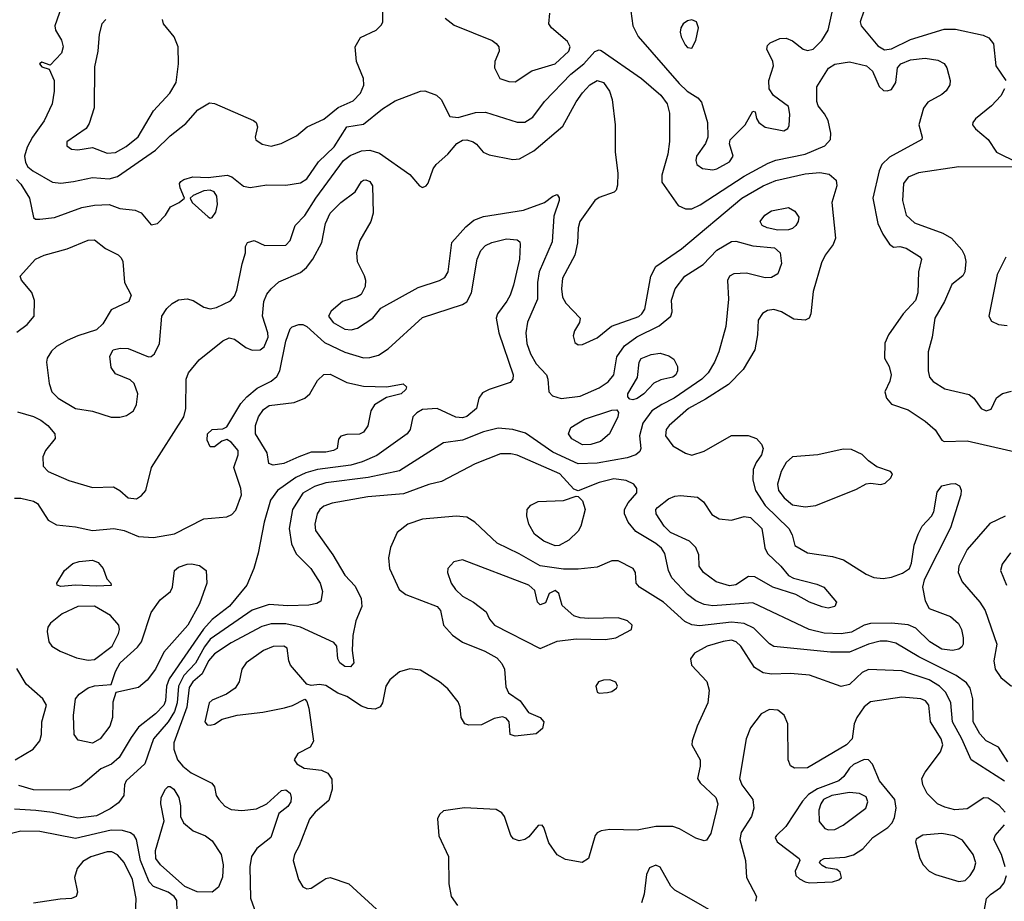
# Model space of a CAD drawing. Extents: x 1173079 to 1307053, y 522583 to 678478.
# Tile 242 of 256: x 1241769 to 1246452, y 583482 to 587674. Entities that reach past the tile are written whole.
import ezdxf

# ---------------------------------------------------------------- set-up
doc = ezdxf.new("R2010")
doc.units = 0

msp = doc.modelspace()

# ---------------------------------------------------------------- linework, layer by layer
at = {"layer": '0CON20XD'}
for points in [[(1241965, 586896.4), (1242025, 586904.7), (1242115, 586924.1), (1242195, 586917.4), (1242235, 586929.5), (1242415.9, 587054.1), (1242485, 587122.5), (1242559.8, 587180.2), (1242617.1, 587245), (1242671.7, 587278.3), (1242695, 587275.7), (1242881.1, 587195), (1242893.3, 587185), (1242900.5, 587165), (1242889.2, 587115), (1242892.4, 587102.4), (1242921.7, 587081.7), (1242965, 587072.5), (1243013.3, 587085), (1243085, 587122), (1243136.7, 587165), (1243215, 587201.5), (1243283.4, 587256.6), (1243355, 587289.2), (1243390, 587325), (1243406.2, 587363.8), (1243404.5, 587395), (1243370.5, 587475), (1243364.1, 587545), (1243390.5, 587589.5), (1243464, 587625), (1243490, 587650), (1243495.8, 587665), (1243494.4, 587805)], [(1241967.5, 587735), (1241935.8, 587645), (1241940, 587625), (1241967.8, 587577.8), (1241976.7, 587545), (1241968.6, 587515), (1241915, 587457.5), (1241875, 587472.5), (1241863.3, 587465), (1241875, 587450), (1241909.3, 587439.3), (1241932.5, 587385), (1241933.1, 587335), (1241923.5, 587275), (1241885.9, 587194.1), (1241829.6, 587115), (1241805, 587068.6), (1241791.9, 587025), (1241796.5, 586995), (1241808.8, 586975), (1241832, 586955), (1241925, 586901.2), (1241965, 586896.4)], [(1244675.6, 587715), (1244685.7, 587645), (1244710, 587595), (1244905, 587371.2), (1244944.1, 587334.1), (1244993.4, 587303.4), (1245011.7, 587281.7), (1245040, 587185), (1245042.5, 587115), (1245030.8, 587085), (1244987.8, 587025), (1244984.4, 587005), (1244990, 586985), (1245016.2, 586966.2), (1245065, 586961.1), (1245085, 586965.4), (1245145, 586998.6), (1245162.9, 587025), (1245144.1, 587084.1), (1245147.3, 587102.7), (1245218.6, 587175), (1245255, 587240), (1245267, 587237), (1245272.5, 587205), (1245283.8, 587185), (1245313.8, 587163.8), (1245403.9, 587146.1), (1245422.5, 587157.5), (1245428.3, 587171.7), (1245432.2, 587225), (1245425, 587261.2), (1245354.5, 587314.5), (1245332.9, 587345), (1245332.5, 587385), (1245353.6, 587455), (1245351.5, 587475), (1245321.9, 587535), (1245325, 587551.2), (1245338, 587565), (1245384.6, 587585.4), (1245415, 587586.7), (1245445, 587574.3), (1245495, 587533.8), (1245515, 587528.2), (1245542.9, 587535), (1245584.5, 587575), (1245614.4, 587625), (1245636.2, 587725)], [(1242179.2, 587675), (1242160.6, 587655), (1242147.5, 587605), (1242141.2, 587525), (1242125, 587450), (1242123.8, 587255), (1242099.1, 587180.9), (1242085, 587157.5), (1241993, 587093), (1241993.3, 587075), (1242015, 587058), (1242045, 587055.7), (1242115, 587066.2), (1242185, 587039.3)], [(1242185, 587039.3), (1242225, 587042.7), (1242275, 587070.9), (1242333.4, 587116.6), (1242405, 587241.5), (1242483.8, 587325), (1242513.9, 587375), (1242524.2, 587465), (1242522.4, 587545), (1242503.6, 587593.7), (1242452.5, 587655), (1242448, 587675)], [(1243791.9, 587681.9), (1243835, 587648.9), (1244015.5, 587575.5), (1244035, 587562), (1244047.1, 587545), (1244049.2, 587525), (1244028.8, 587475), (1244026.7, 587445), (1244052.5, 587395), (1244095, 587380.8), (1244125, 587378.6), (1244205, 587431.5), (1244315, 587464.7), (1244380, 587525), (1244386.9, 587545), (1244375, 587571.2), (1244298.1, 587635), (1244285.6, 587655), (1244290, 587705)], [(1244965, 587538.8), (1244984.3, 587575), (1244997.1, 587635), (1244988, 587665), (1244965, 587674.3), (1244945, 587669.4), (1244924.3, 587655), (1244912.9, 587635), (1244910.8, 587615), (1244915, 587592.5), (1244934, 587555), (1244945, 587542), (1244965, 587538.8)], [(1245784, 587715), (1245766, 587665), (1245771.2, 587645), (1245850.1, 587550.1), (1245881.7, 587531.7), (1245915, 587536.2), (1246005, 587579.7), (1246165, 587629.6), (1246219.1, 587629.1), (1246351.1, 587601.1), (1246378.2, 587588.2), (1246399.5, 587559.5), (1246411.8, 587455), (1246459.1, 587385)], [(1241753.7, 586913.7), (1241775, 586892.5), (1241816.1, 586825), (1241835, 586733.8), (1241845, 586726.2), (1241865, 586725.8), (1241935, 586734.5), (1242065, 586781.5), (1242125, 586793.1), (1242195, 586795.8), (1242245.8, 586775.8), (1242318.6, 586768.6), (1242346.2, 586756.2), (1242395, 586699.2), (1242424.4, 586705.6), (1242462, 586745), (1242486.7, 586785), (1242527.5, 586805), (1242552.5, 586825), (1242532, 586875), (1242530, 586895), (1242536, 586905), (1242550, 586915), (1242593, 586927), (1242665, 586923.6), (1242755.5, 586935.5), (1242777.9, 586927.9), (1242832.9, 586882.9), (1242865, 586876.2), (1242945, 586889.6), (1243035, 586887.5), (1243105, 586897.9), (1243135, 586917.9), (1243191, 586999), (1243265, 587069.7), (1243325, 587164.5), (1243405, 587178), (1243495, 587250.4), (1243555, 587288.8), (1243675, 587334.4), (1243695.6, 587335.6), (1243751.2, 587315), (1243774.2, 587295), (1243815, 587213.8), (1243855, 587208.6), (1243936.9, 587233.1), (1243985, 587235.3), (1244135, 587187.3), (1244172.2, 587187.8), (1244209.8, 587210.2), (1244264.4, 587285), (1244390, 587415), (1244451.8, 587465), (1244505, 587522.5), (1244525, 587531.9), (1244535, 587528.1), (1244726.4, 587395), (1244818.2, 587315), (1244848.4, 587275), (1244859.4, 587229.4), (1244859.6, 587095), (1244851.2, 587035), (1244823.1, 586935), (1244822.4, 586902.4), (1244900.9, 586790.9), (1244935, 586775.6), (1244965, 586775.4), (1245005, 586794.6), (1245215, 586929.8), (1245327.9, 586992.1), (1245364.4, 587005.6), (1245505, 587035.2), (1245597.8, 587075), (1245625.6, 587105), (1245627.1, 587135), (1245614, 587195), (1245597.3, 587227.3), (1245566.7, 587265), (1245560, 587285), (1245560, 587355), (1245615, 587443.8), (1245645, 587463.3), (1245715, 587474.5), (1245796, 587455), (1245825, 587429.2), (1245856.9, 587356.9), (1245877.6, 587337.6), (1245895, 587335.6), (1245915, 587343.1), (1245936.5, 587376.5), (1245943.8, 587445), (1245960, 587465), (1246005, 587484.2), (1246075, 587491.6), (1246135, 587481.2), (1246165, 587466.7), (1246178.5, 587445), (1246194.2, 587385), (1246192, 587365), (1246175, 587336.2), (1246155, 587318), (1246088.3, 587281.7), (1246066.6, 587253.4), (1246044.4, 587175), (1246061.2, 587115), (1246058.8, 587105), (1245905, 587020.3), (1245869.6, 586985), (1245856.8, 586955), (1245826.9, 586825), (1245850, 586705), (1245873.9, 586653.9), (1245905, 586606.7), (1245925, 586593.3), (1245955, 586596), (1245985, 586587.5), (1246047.6, 586547.6), (1246058, 586535), (1246043.8, 586475), (1246039.7, 586375), (1246028.8, 586338.8), (1245971.1, 586275), (1245901.1, 586175), (1245883.7, 586136.3), (1245882.5, 586065), (1245904.2, 586025), (1245914.2, 585985), (1245907.5, 585955), (1245883.8, 585905), (1245892, 585875), (1245915.8, 585845.8), (1245995, 585819.5), (1246075, 585764.5), (1246123.4, 585723.4), (1246154.5, 585674.5), (1246165, 585668), (1246275, 585671.2), (1246573.1, 585603.1)], [(1242324.4, 585845), (1242330.6, 585895), (1242314, 585945), (1242295, 585962), (1242225, 585990), (1242205, 586020), (1242198.1, 586075), (1242214, 586105), (1242247.3, 586112.7), (1242285, 586110), (1242381.7, 586071.7), (1242395, 586072.5), (1242410, 586085), (1242434.4, 586135), (1242445.7, 586265), (1242468.9, 586301.1), (1242495, 586324.3), (1242525, 586341.9), (1242565, 586347.5), (1242595, 586338.2), (1242645, 586307.5), (1242675, 586299.1), (1242705, 586305.9), (1242772, 586338), (1242790.6, 586359.4), (1242802.2, 586387.8), (1242827.3, 586512.7), (1242843.8, 586565), (1242843.9, 586596.1), (1242853.3, 586615), (1242885, 586624), (1242935, 586600), (1243035, 586601.4), (1243055.5, 586625), (1243079.4, 586695), (1243125, 586742.5), (1243177.1, 586825), (1243309.3, 587005), (1243341.3, 587028.7), (1243395, 587051.2), (1243435, 587053.3), (1243479.9, 587039.9), (1243625, 586937.5), (1243670, 586885), (1243685, 586876.7), (1243702.5, 586885), (1243712.3, 586897.7), (1243735.8, 586965), (1243749.2, 586985), (1243804.7, 587035.3), (1243847.5, 587085), (1243875, 587101.8), (1243895, 587103.2), (1243925, 587093.3), (1243942.2, 587082.2), (1243973.8, 587045), (1244001.7, 587031.7), (1244115, 587009.4), (1244146.6, 587013.4), (1244215, 587051.5), (1244352, 587168), (1244415, 587284.4), (1244445, 587326.9), (1244481.1, 587365), (1244515, 587384.6), (1244545.6, 587375), (1244574.4, 587335), (1244586.9, 587295), (1244601.4, 587175), (1244601.1, 587045), (1244613.1, 586945), (1244612.3, 586887.7), (1244605.9, 586864.1), (1244596.1, 586853.9), (1244525, 586828.6), (1244505, 586814.2), (1244432.5, 586715), (1244424.6, 586685), (1244422.6, 586612.6), (1244410, 586555), (1244351.3, 586445), (1244345.4, 586395), (1244350, 586355), (1244365.8, 586325.8), (1244434.2, 586255), (1244430.8, 586235), (1244408, 586195), (1244401.7, 586171.7), (1244409.3, 586139.3), (1244425, 586128.8), (1244445, 586130), (1244515, 586161.9), (1244583.8, 586216.2), (1244713, 586263), (1244728.5, 586275), (1244741.5, 586298.5), (1244770.2, 586455), (1244795, 586500.4), (1244916.5, 586585), (1245203.2, 586825), (1245305.5, 586885), (1245365, 586910.3), (1245505, 586941.1), (1245575, 586947.5), (1245619.5, 586939.5), (1245651.8, 586911.8), (1245655.5, 586885), (1245631.8, 586805), (1245648.2, 586635), (1245638.2, 586605), (1245599.2, 586555), (1245581.7, 586518.3), (1245542.1, 586382.1), (1245530.8, 586275), (1245523.3, 586255), (1245505, 586246.2), (1245450.7, 586250.7), (1245392, 586285), (1245355, 586296.9), (1245325, 586291.2), (1245302.2, 586277.8), (1245281.5, 586245), (1245278.5, 586175), (1245265.5, 586104.5), (1245209.4, 586010.6), (1245140.2, 585939.8), (1245031, 585869), (1244950.4, 585825), (1244858.5, 585745), (1244843.8, 585725), (1244840.4, 585695), (1244875, 585648.5), (1244935, 585612.5), (1244965, 585603.6), (1245025, 585622.7), (1245155, 585696.9), (1245232.9, 585697.1), (1245273.4, 585683.4), (1245296.2, 585656.2), (1245304.4, 585635), (1245297.3, 585605), (1245271.5, 585568.5), (1245256.9, 585535), (1245255.3, 585485), (1245268.1, 585435), (1245315, 585364.1), (1245426.2, 585255), (1245442.5, 585225), (1245455, 585174.2), (1245515, 585139.1), (1245635, 585120.9), (1245686.2, 585106.2), (1245795, 585036.9), (1245831.9, 585021.9), (1245875, 585016.5), (1245915, 585023.6), (1245967.3, 585042.8), (1246000.8, 585065), (1246010.9, 585089.1), (1246023.1, 585175), (1246042.2, 585227.8), (1246061.2, 585265), (1246106, 585314), (1246116, 585334), (1246131.8, 585428.2), (1246155, 585456.9), (1246195, 585467.5), (1246218.1, 585468.1), (1246238.1, 585458.1), (1246246.7, 585436.7), (1246244.4, 585415), (1246195, 585258), (1246069.8, 585010.2), (1246062.5, 584975), (1246075, 584911.2), (1246094.6, 584874.6), (1246195, 584835.4), (1246233.1, 584803.1), (1246247.9, 584775), (1246256.2, 584735), (1246256.5, 584705), (1246248.9, 584691.1), (1246235, 584680.5), (1246205.9, 584674.1), (1246155, 584680), (1246097.8, 584715), (1246030.9, 584780.9), (1245995, 584796.5), (1245915, 584804.7), (1245815, 584803.1), (1245785, 584794.2), (1245725, 584761.6), (1245675, 584753), (1245595, 584756.5), (1245523.7, 584773.7), (1245255, 584901.2), (1245065, 584887.6), (1245023.9, 584893.9), (1244985, 584910), (1244945, 584941.3), (1244870.8, 585020.8), (1244854.4, 585055), (1244837.9, 585135), (1244821.2, 585161.2), (1244795, 585183.6), (1244699.9, 585239.9), (1244662.9, 585285), (1244646.2, 585325), (1244645.4, 585345), (1244662.8, 585377.2), (1244703.5, 585425), (1244703.3, 585445), (1244690.6, 585465), (1244653.5, 585483.5), (1244595, 585490.8), (1244525, 585473.9), (1244425, 585433.3), (1244405, 585442), (1244338.5, 585515), (1244135, 585602.9), (1244105, 585609.6), (1244055, 585609.6), (1243935, 585562.1), (1243775, 585477.7), (1243715, 585463.9), (1243595, 585419.1), (1243425, 585405.4), (1243255, 585375.4), (1243215, 585360.4), (1243196.4, 585345), (1243184.6, 585325), (1243172.3, 585275), (1243176.2, 585245), (1243258.8, 585128.8), (1243315, 585033.3), (1243365, 584980.8), (1243392.5, 584922.5), (1243396.6, 584883.4), (1243367.7, 584815), (1243353.8, 584745), (1243350.5, 584675), (1243357.5, 584615), (1243342.9, 584597.1), (1243315, 584597.8), (1243291.9, 584615), (1243282.2, 584635), (1243278.1, 584695), (1243262.7, 584712.7), (1243104.8, 584784.8), (1243035, 584801.3), (1242965, 584801.1), (1242920.8, 584789.2), (1242775, 584710.7), (1242695, 584657.8), (1242667.7, 584625), (1242637.3, 584562.7), (1242593, 584525), (1242575, 584498.2), (1242564.6, 584405), (1242502.2, 584235), (1242501.7, 584205), (1242519.1, 584155), (1242544.7, 584125), (1242585, 584093.3), (1242683.2, 584043.2), (1242695.9, 584025.9), (1242704.4, 583985), (1242716.5, 583965), (1242745, 583934.6), (1242775, 583918.2), (1242825, 583913.2), (1242895, 583921.8), (1242943.8, 583945), (1243015, 584009.2), (1243035, 584011.4), (1243055, 583995.8), (1243060.9, 583975), (1243058.2, 583955), (1243045, 583933.1), (1243001.5, 583898.5), (1242963.5, 583785), (1242897.5, 583732.5), (1242870.9, 583695), (1242863.8, 583645), (1242866.7, 583496.7), (1242927.6, 583327.6)], [(1246452.9, 587345), (1246435, 587313.1), (1246390.6, 587265), (1246315, 587203.3), (1246301.5, 587185), (1246301.1, 587175), (1246314.4, 587155), (1246374.4, 587105), (1246415, 587044.2), (1246515, 586996)], [(1246495, 586972.9), (1246235, 586974.1), (1246043.6, 586946.4), (1245995, 586926.2), (1245971.5, 586895), (1245968.2, 586815), (1245984.6, 586745), (1246025, 586709.1), (1246159.2, 586659.2), (1246201.1, 586635), (1246249.3, 586579.3), (1246262.5, 586555), (1246268.9, 586525), (1246264.2, 586475), (1246255, 586456.7), (1246202, 586415), (1246166.4, 586335), (1246120.8, 586255), (1246109.2, 586165), (1246089.2, 586095), (1246089.1, 586005), (1246096.5, 585975), (1246114, 585954), (1246168.1, 585918.1), (1246285, 585891.4), (1246306, 585875), (1246341.2, 585825), (1246365, 585814), (1246388.3, 585821.7), (1246414.2, 585875.8), (1246443.1, 585896.9), (1246485, 585908.1)], [(1241759.2, 585809.2), (1241835, 585787.9), (1241870.1, 585770.1), (1241903.3, 585745), (1241937.1, 585705), (1241937.4, 585682.6), (1241892, 585625), (1241880, 585595), (1241881.2, 585551.2), (1241904, 585525), (1242003.6, 585483.6), (1242115, 585450), (1242215, 585452.3), (1242245, 585435.5), (1242285, 585400), (1242325, 585395.4), (1242349.1, 585410.9), (1242368.9, 585435), (1242395.6, 585545), (1242549.1, 585785), (1242560, 585825), (1242560.5, 585965), (1242571.5, 585995), (1242622.5, 586057.5), (1242735, 586146.8), (1242765, 586161.8), (1242790.8, 586155), (1242845, 586115.5), (1242875, 586103.3), (1242912.5, 586105), (1242931.1, 586118.9), (1242950.8, 586165), (1242949.6, 586185), (1242923.2, 586265), (1242929.6, 586335), (1242945, 586368.6), (1242964.8, 586395.2), (1243001.9, 586428.1), (1243105, 586471.8), (1243133.3, 586496.7), (1243163.7, 586536.3), (1243205.5, 586615), (1243223.3, 586705), (1243245, 586754.3), (1243296.9, 586805), (1243364.4, 586855), (1243395, 586904.3), (1243405, 586911.1), (1243415, 586913.1), (1243434, 586905), (1243447.8, 586885), (1243450.5, 586755), (1243439.1, 586715), (1243386.4, 586623.6), (1243370.9, 586565), (1243373.9, 586525), (1243407.9, 586457.9), (1243413.3, 586435), (1243411.4, 586405), (1243392.7, 586367.3), (1243374.3, 586355.7), (1243305, 586334.5), (1243251.2, 586288.8), (1243237.3, 586265), (1243260.5, 586235), (1243315, 586202.5), (1243345, 586198.8), (1243375, 586206.7), (1243448, 586255), (1243487.3, 586302.7), (1243665, 586400.9), (1243765.9, 586434.1), (1243790.9, 586449.1), (1243807.5, 586475), (1243824.2, 586615), (1243891.3, 586688.7), (1243929.5, 586720.5), (1243975, 586738.2), (1244165, 586768.7), (1244264.6, 586805.4), (1244305, 586835.8), (1244325, 586843.8), (1244335, 586827.5), (1244334.3, 586815), (1244309.8, 586740.2), (1244301.5, 586618.5), (1244240, 586475), (1244231.7, 586425), (1244231.8, 586345), (1244184.2, 586235.8), (1244176.3, 586185), (1244181.7, 586135), (1244197.9, 586085), (1244225, 586037.9), (1244273.8, 585985), (1244280.9, 585965), (1244285.5, 585905), (1244303.1, 585885), (1244345, 585872.4), (1244435, 585884.1), (1244525, 585922.9), (1244567.3, 585952.7), (1244595.3, 585985), (1244609, 586071), (1244646, 586124), (1244703.4, 586166.6), (1244810.8, 586219.2), (1244866, 586264), (1244872, 586285), (1244869.1, 586340.9), (1244886.2, 586393.8), (1244932.3, 586455), (1245019.2, 586510.8), (1245085, 586577.8), (1245155, 586620), (1245175, 586621.4), (1245255, 586598.5), (1245358.9, 586588.9), (1245385.5, 586565), (1245392.1, 586515), (1245375, 586466), (1245345, 586447.8), (1245315, 586446.5), (1245225, 586468.9), (1245165, 586465.6), (1245144, 586455), (1245135.8, 586434.2), (1245140.5, 586345), (1245127.9, 586215), (1245093.8, 586095), (1245072.7, 586045), (1245042.7, 585995), (1245012.7, 585965), (1244881.8, 585875), (1244822.7, 585845), (1244774.7, 585815), (1244732.7, 585755), (1244716, 585696), (1244722.7, 585635), (1244718.8, 585621.2), (1244700, 585605), (1244658.9, 585591.1), (1244515, 585565.2), (1244425, 585562.5), (1244305, 585617.6), (1244175, 585708.1), (1244115, 585725.2), (1244045, 585732.4), (1243975.2, 585714.8), (1243875, 585674.1), (1243785, 585662.3), (1243575, 585528.7), (1243427.1, 585497.1), (1243225, 585471.5), (1243170.5, 585455), (1243115, 585422.7), (1243067.1, 585345), (1243050.8, 585255), (1243061.2, 585181.2), (1243084.8, 585134.8), (1243153.8, 585065), (1243198.8, 584995), (1243209.1, 584955), (1243200.6, 584909.4), (1243182.4, 584897.6), (1243145, 584890.8), (1243045, 584887.4), (1242955, 584892.8), (1242875, 584866.9), (1242675, 584727.6), (1242648, 584692), (1242605, 584614.3), (1242549.6, 584555), (1242524.6, 584505), (1242518.8, 584425), (1242505, 584384.7), (1242475, 584335.8), (1242405.8, 584255), (1242363.8, 584135), (1242275.6, 584055), (1242268.1, 584035), (1242264.4, 583985), (1242239.5, 583950.5), (1242199, 583921), (1242135, 583888.9), (1242045, 583876.3), (1241925, 583904.2), (1241845.8, 583914.2), (1241745, 583919.7)], [(1242675, 586730), (1242685, 586733.8), (1242701.7, 586758.3), (1242710, 586795), (1242706.4, 586835), (1242694.2, 586855), (1242675, 586864.4), (1242645, 586860.6), (1242595, 586838.8), (1242580, 586825), (1242590, 586805), (1242665, 586736.2), (1242675, 586730)], [(1245375, 586672.9), (1245324.4, 586684.4), (1245300, 586695), (1245291.2, 586715), (1245312, 586745), (1245343.8, 586765), (1245425, 586780.8), (1245455, 586764.3), (1245474.3, 586735), (1245471.4, 586715), (1245460, 586695), (1245445, 586681.4), (1245425, 586674.3), (1245375, 586672.9)], [(1241745, 585399.1), (1241775, 585398.2), (1241834.8, 585384.8), (1241853.9, 585373.9), (1241905, 585294.5), (1241945, 585271.8), (1242035, 585263.3), (1242115.3, 585245.3), (1242217.5, 585255), (1242266.2, 585245), (1242335, 585217.3), (1242405, 585211.2), (1242505, 585230), (1242645, 585300.8), (1242755, 585309.7), (1242778.5, 585321.5), (1242797.5, 585342.5), (1242824.2, 585415), (1242821, 585445), (1242787.9, 585545), (1242808.8, 585605), (1242808.5, 585625), (1242775, 585665.6), (1242755, 585677.5), (1242730.7, 585669.3), (1242695, 585643.3), (1242675, 585642.5), (1242661.1, 585675), (1242662.7, 585705), (1242685, 585725.5), (1242735, 585729.2), (1242755, 585738), (1242821.1, 585848.9), (1242848.7, 585881.3), (1242898.7, 585921.3), (1242964.8, 585955.2), (1242992.8, 585977.2), (1243006.1, 586003.9), (1243035, 586146), (1243055, 586203.8), (1243065.5, 586214.5), (1243097.5, 586225), (1243115, 586225.5), (1243135, 586215.4), (1243218.8, 586138.8), (1243315, 586092.6), (1243405, 586066.6), (1243435, 586067.8), (1243475, 586079.3), (1243520.8, 586109.2), (1243685, 586257.9), (1243875, 586320.7), (1243895, 586332.7), (1243918.4, 586375), (1243944.3, 586535), (1243962.6, 586577.4), (1243985, 586600.5), (1244014, 586615), (1244085, 586632.9), (1244135, 586628.1), (1244147.3, 586617.3), (1244150, 586605), (1244146.2, 586535), (1244117.4, 586412.6), (1244102.5, 586365), (1244086.2, 586336.2), (1244041.1, 586275), (1244034.5, 586255), (1244047.7, 586185), (1244115.5, 585985), (1244114.3, 585965), (1244101.5, 585948.5), (1244001.2, 585915), (1243970.9, 585899.1), (1243952.9, 585875), (1243941.4, 585825), (1243895, 585787.5), (1243875, 585780.9), (1243843.6, 585783.7), (1243755, 585826), (1243685, 585820), (1243658.1, 585805), (1243639.4, 585785), (1243625.6, 585725), (1243611.9, 585705), (1243467.7, 585602.3), (1243398.7, 585571.3), (1243344.5, 585555.5), (1243185, 585535.9), (1243130.6, 585519.4), (1243083.2, 585496.8), (1242994.6, 585435), (1242961.4, 585388.6), (1242932.5, 585285), (1242903.3, 585136.7), (1242882.2, 585065), (1242849.1, 584985), (1242767.2, 584885), (1242685, 584822.4), (1242643.6, 584776.4), (1242479.7, 584540.3), (1242466.7, 584505), (1242462, 584435), (1242454.8, 584415), (1242415, 584372.9), (1242335, 584309.2), (1242298.7, 584261.3), (1242242.5, 584165), (1242206, 584134), (1242155, 584111.8), (1242059.4, 584030.6), (1242005, 584010), (1241835, 584011.7), (1241765, 584031.6)], [(1241755, 586188.8), (1241804.8, 586225.2), (1241837.8, 586265), (1241839.4, 586339.4), (1241826.9, 586376.9), (1241778.6, 586435), (1241772, 586455), (1241844.4, 586535), (1241885.3, 586554.7), (1241995, 586585.3), (1242095, 586625.4), (1242125, 586627.1), (1242176.7, 586586.7), (1242236.9, 586556.9), (1242252.4, 586542.4), (1242260, 586525), (1242268.1, 586425), (1242300, 586365), (1242288.8, 586335), (1242204.2, 586295), (1242165, 586227.5), (1242135, 586199.4), (1242045, 586171.1), (1241995, 586148.5), (1241945, 586120), (1241921.2, 586098.8), (1241899.4, 586065), (1241896.9, 586045), (1241909.5, 585945), (1241922.5, 585905), (1241952.2, 585875), (1242035, 585825.4), (1242115, 585812.3), (1242205, 585783.8), (1242245, 585783.6), (1242277.2, 585792.8), (1242310, 585815), (1242324.4, 585845)], [(1246459.6, 586545), (1246417, 586463), (1246378.6, 586265), (1246390.7, 586240.7), (1246424.6, 586224.6), (1246465, 586220)], [(1244685, 585866.9), (1244670, 585870), (1244661.3, 585881.3), (1244660.5, 585895), (1244706.6, 585973.4), (1244715.7, 586045), (1244725, 586062.5), (1244772.7, 586082.7), (1244815, 586087.8), (1244855.9, 586075.9), (1244879.7, 586059.7), (1244896.9, 586025), (1244897.5, 586005), (1244888.9, 585985), (1244875, 585974.7), (1244818.3, 585961.7), (1244784.5, 585945.5), (1244737.8, 585895), (1244705, 585872.7), (1244685, 585866.9)], [(1242975, 585555.8), (1242954.3, 585564.3), (1242946.1, 585615), (1242890.7, 585705), (1242891.4, 585745), (1242905.2, 585785), (1242929.2, 585820.8), (1242955, 585839.7), (1243075, 585853.3), (1243125.7, 585875), (1243148.9, 585895), (1243185, 585958), (1243215, 585986.9), (1243245, 585989.1), (1243325, 585949.5), (1243405, 585932.3), (1243515, 585928.1), (1243593, 585943), (1243608, 585928), (1243606.2, 585915), (1243583.3, 585895), (1243513, 585877), (1243456.7, 585843.3), (1243439.5, 585815), (1243425, 585743.3), (1243405, 585712.9), (1243385, 585703.1), (1243325, 585701.4), (1243295.9, 585694.1), (1243285, 585680), (1243278.8, 585635), (1243261.2, 585625), (1243225, 585617.5), (1243155, 585618.2), (1243097.3, 585595), (1243025, 585564.1), (1242975, 585555.8)], [(1244445, 585652.7), (1244395, 585681.8), (1244378.5, 585705), (1244390, 585735), (1244455, 585775.4), (1244585, 585818.1), (1244609.4, 585819.4), (1244616.9, 585806.9), (1244614.4, 585785), (1244574.3, 585705), (1244531.9, 585668.1), (1244485, 585653.8), (1244445, 585652.7)], [(1245505, 585357.9), (1245555, 585363.8), (1245748.6, 585441.4), (1245795, 585467.1), (1245815, 585470.8), (1245865, 585463.3), (1245885, 585470), (1245912.5, 585495), (1245920, 585515), (1245910, 585525), (1245845, 585547.5), (1245805, 585575.8), (1245776.1, 585606.1), (1245725, 585630), (1245685, 585631.5), (1245565, 585604.6), (1245445, 585595.5), (1245415, 585569.1), (1245390.3, 585525), (1245372.5, 585465), (1245377.1, 585435), (1245405, 585400.4), (1245445, 585367.9), (1245505, 585357.9)], [(1244315, 585172.5), (1244262.5, 585195), (1244218, 585228), (1244190.4, 585275), (1244180.4, 585315), (1244182.5, 585345), (1244200.6, 585365), (1244235, 585383.2), (1244355, 585388.5), (1244415, 585408.8), (1244425, 585406.7), (1244445, 585386.2), (1244457.7, 585345), (1244437.1, 585265), (1244425, 585241.9), (1244380.1, 585199.9), (1244335, 585173.1), (1244315, 585172.5)], [(1245614.2, 584875.8), (1245585, 584881.9), (1245525, 584904.4), (1245460.8, 584940.8), (1245350.8, 584975), (1245265, 585025.4), (1245235, 585026.1), (1245175, 584987.3), (1245145, 584982.5), (1245081.3, 585001.3), (1245020.6, 585045), (1245001.1, 585075), (1244998.9, 585128.9), (1244984.4, 585165), (1244954.1, 585194.1), (1244863.9, 585235), (1244833.9, 585265), (1244795.4, 585325), (1244794.6, 585345), (1244801.8, 585355), (1244855, 585396), (1244885, 585408.7), (1244912, 585412), (1244993.2, 585403.2), (1245021.3, 585381.3), (1245060.5, 585320.5), (1245095, 585301.4), (1245155, 585293.5), (1245215, 585311.2), (1245245, 585306.9), (1245298, 585255), (1245306.7, 585205), (1245312.4, 585162.4), (1245325.3, 585135.3), (1245388.8, 585075), (1245425, 585031.4), (1245448.6, 585018.6), (1245560.5, 584990.5), (1245594, 584975), (1245653.3, 584905), (1245645, 584884), (1245614.2, 584875.8)], [(1246468.5, 584145), (1246424.2, 584215), (1246365, 584245.5), (1246335, 584278.8), (1246304.2, 584335), (1246302.7, 584445), (1246289.2, 584495), (1246271.1, 584521.1), (1246222.7, 584555), (1246045, 584644.3), (1245935, 584709.5), (1245895, 584719), (1245861.4, 584718.6), (1245805, 584705.2), (1245715, 584666.2), (1245625, 584666.1), (1245355, 584694), (1245335, 584706.4), (1245260.9, 584780.9), (1245215, 584802.1), (1245155, 584808.7), (1245002.3, 584792.2), (1244965, 584797.1), (1244931.7, 584811.7), (1244830.5, 584905), (1244716, 584975), (1244701.2, 584995), (1244698, 585045), (1244686, 585065), (1244615, 585101.4), (1244585, 585101.4), (1244515, 585070.8), (1244425, 585061.1), (1244355, 585061.7), (1244245, 585076.9), (1244144.8, 585134.8), (1244039.2, 585185), (1243934, 585285), (1243895, 585308.1), (1243845, 585313.1), (1243685, 585298.8), (1243615, 585275.5), (1243563.6, 585236.3), (1243532, 585165), (1243523.9, 585115), (1243527.5, 585065), (1243573.8, 584963.8), (1243605, 584940.3), (1243755, 584884.3), (1243770.5, 584865), (1243784.5, 584795), (1243826.9, 584746.9), (1243875, 584714.7), (1243980.6, 584670.6), (1244039.1, 584639.1), (1244062.7, 584612.7), (1244075.3, 584585.3), (1244081.1, 584501.1), (1244093.5, 584473.5), (1244149.4, 584435), (1244188.8, 584378.8), (1244244.2, 584355), (1244262.5, 584335), (1244255, 584304.2), (1244225, 584278.1), (1244125, 584266.7), (1244102.5, 584275), (1244096.2, 584335), (1244082.3, 584352.3), (1244065, 584358.8), (1244025, 584351.2), (1243965, 584321.2), (1243905, 584320), (1243885.8, 584325.8), (1243868.1, 584355), (1243863.8, 584405), (1243855, 584430), (1243805, 584492.5), (1243765.7, 584525), (1243675, 584581.1), (1243625, 584586.9), (1243575, 584573.2), (1243528.8, 584535), (1243511.1, 584505), (1243494.3, 584425), (1243483.2, 584406.8), (1243460, 584395), (1243425, 584398.5), (1243395, 584410), (1243325.6, 584455), (1243282, 584472), (1243225, 584508.5), (1243195, 584513.3), (1243155, 584508.6), (1243135, 584514), (1243057.1, 584605), (1243048.5, 584625), (1243040.8, 584685), (1243025, 584694.3), (1242975, 584693.3), (1242929.2, 584675), (1242845.8, 584615), (1242826, 584585), (1242812.5, 584525), (1242793.8, 584495), (1242753.3, 584466.7), (1242685, 584437.9), (1242670, 584425), (1242650, 584335), (1242661.4, 584321.4), (1242675, 584319.2), (1242695, 584324.3), (1242732.4, 584347.6), (1242803.4, 584366.6), (1242925, 584381.5), (1243028.1, 584401.9), (1243067, 584413), (1243125, 584442.5), (1243135, 584432.5), (1243145, 584400), (1243166.7, 584243.3), (1243150, 584215), (1243092, 584185), (1243074.2, 584155), (1243087.1, 584135), (1243122.5, 584115), (1243205, 584105.4), (1243235, 584090.5), (1243253.1, 584063.1), (1243255.9, 584015), (1243238.8, 583961.2), (1243174.6, 583905), (1243148.2, 583871.8), (1243098.2, 583745), (1243075.4, 583704.6), (1243070, 583675), (1243095.5, 583585), (1243115, 583550), (1243135, 583540.6), (1243155, 583544.4), (1243202, 583575)], [(1246455, 585313.1), (1246382.1, 585277.9), (1246275.4, 585155), (1246235.4, 585075), (1246232.3, 585045), (1246251.7, 585001.7), (1246334.7, 584904.7), (1246361.1, 584865), (1246415.5, 584705), (1246402.5, 584625), (1246408.5, 584585), (1246435, 584545.6), (1246486.2, 584505)], [(1241965, 584979.2), (1241947.5, 584985), (1241946.7, 584995), (1241982, 585055), (1242022.2, 585087.8), (1242051.7, 585098.3), (1242115, 585104.5), (1242142.3, 585092.3), (1242166.9, 585065), (1242183.8, 585015), (1242203.3, 584995), (1242205, 584983.8), (1242135, 584979.6), (1242035, 584985.6), (1241965, 584979.2)], [(1244245, 584683.8), (1244325, 584719.5), (1244415, 584730.5), (1244555, 584726.9), (1244605, 584734.5), (1244678, 584775), (1244682, 584795), (1244660, 584815), (1244615, 584829.6), (1244476.3, 584826.3), (1244435, 584829.1), (1244405, 584838.5), (1244348.3, 584888.3), (1244333.3, 584945), (1244315, 584960), (1244287.5, 584945), (1244269.5, 584900.5), (1244245, 584891.2), (1244232, 584905), (1244219.3, 584959.3), (1244190.8, 584985), (1243875, 585105.5), (1243834.6, 585095.4), (1243805.8, 585065), (1243804.3, 585045), (1243820.5, 584995), (1243841.2, 584965), (1243875, 584932.9), (1243928, 584905), (1243988.3, 584858.3), (1244002.7, 584822.7), (1244028, 584795), (1244245, 584683.8)], [(1246481.1, 585138.9), (1246441.1, 585085), (1246433.1, 585055), (1246462.5, 584985)], [(1242115, 584233.2), (1242047.6, 584247.6), (1242027.8, 584275), (1242025.4, 584365), (1242035.4, 584444.6), (1242052.5, 584467.5), (1242095, 584496.5), (1242125, 584506.4), (1242205, 584512.5), (1242224.6, 584575), (1242246.8, 584615), (1242329.8, 584690.3), (1242348.5, 584715), (1242394.2, 584855), (1242438, 584915), (1242486, 584955), (1242496, 584975), (1242506, 585055), (1242525, 585070), (1242565, 585084.4), (1242586.8, 585086.8), (1242625, 585078.6), (1242656, 585055), (1242660, 584995), (1242625, 584896), (1242568.7, 584795), (1242454.1, 584665.9), (1242415.8, 584585), (1242376.2, 584533.8), (1242335, 584497.9), (1242226, 584474), (1242211.7, 584428.3), (1242210, 584355), (1242197.3, 584315), (1242151.8, 584255), (1242115, 584233.2)], [(1242095, 584628.3), (1242125, 584631.7), (1242208.8, 584695), (1242239.2, 584755), (1242244.2, 584775), (1242240.9, 584795), (1242201.5, 584841.5), (1242125, 584885.2), (1242045, 584883.3), (1241971, 584849), (1241916.2, 584805), (1241903.8, 584785), (1241900, 584765), (1241908.5, 584715), (1241922.2, 584695), (1241961.4, 584671.4), (1242038.8, 584638.8), (1242095, 584628.3)], [(1246452.2, 584052.2), (1246294.7, 584154.7), (1246249.8, 584255), (1246205.2, 584335), (1246197.1, 584425), (1246172.8, 584475), (1246144, 584505), (1246095, 584535.6), (1245965, 584577.1), (1245805, 584583.9), (1245775, 584570.4), (1245748.2, 584545), (1245715, 584512.2), (1245675, 584502.9), (1245525, 584557.5), (1245434.5, 584564.5), (1245345, 584561.1), (1245305, 584568.8), (1245263, 584593), (1245199.3, 584695), (1245176.1, 584716.1), (1245155, 584723), (1245115, 584717.8), (1245038, 584695), (1244978.1, 584661.9), (1244960, 584635), (1244963.8, 584605), (1245036.8, 584526.8), (1245048.2, 584485), (1245041.2, 584425), (1244990.4, 584315), (1244966.7, 584245), (1244965.6, 584225), (1245004.5, 584155), (1245005.5, 584125), (1244993.1, 584065), (1245005.6, 584045), (1245080.5, 583975), (1245089.6, 583945), (1245081.6, 583908.4), (1245055.5, 583804.5), (1245035, 583772.5), (1245025, 583770), (1244985, 583781.4), (1244906.6, 583826.6), (1244875, 583837.5), (1244795, 583837.5), (1244705, 583819.6), (1244575, 583822.5), (1244535, 583816.2), (1244515, 583806.7), (1244506.1, 583793.9), (1244473.8, 583685), (1244444.1, 583665.9), (1244365, 583680), (1244325, 583701.9), (1244285, 583759.2), (1244262.5, 583832.5), (1244253.9, 583843.9), (1244235, 583842), (1244191.2, 583788.8), (1244172, 583775), (1244145, 583769.6), (1244118.3, 583778.3), (1244104.5, 583795), (1244075, 583884.2), (1244061.7, 583901.7), (1244035, 583917.5), (1243885, 583925.6), (1243785, 583911.9), (1243765.7, 583895), (1243756.5, 583873.5), (1243762.4, 583792.4), (1243808.5, 583695), (1243810.6, 583565), (1243821.1, 583505), (1243851.2, 583461.2)], [(1241748.5, 584155), (1241834.1, 584205.9), (1241865, 584244.3), (1241872.7, 584275), (1241874, 584335), (1241896.2, 584415), (1241879.2, 584445), (1241800.4, 584515), (1241755, 584588.1)], [(1244525, 584471.2), (1244565, 584474.4), (1244585, 584479.4), (1244607.1, 584495), (1244611.4, 584505), (1244605, 584523.8), (1244575, 584535.6), (1244545, 584534), (1244521.2, 584525), (1244508.8, 584505), (1244516.1, 584476.1), (1244525, 584471.2)], [(1246455.4, 583905), (1246427.6, 583937.6), (1246375, 583971.5), (1246355, 583973.2), (1246275, 583921.3), (1246217.1, 583917.1), (1246168.9, 583928.9), (1246134.2, 583945), (1246085, 583994.2), (1246064.4, 584035), (1246060, 584065), (1246075.7, 584095), (1246148.3, 584191.7), (1246160, 584225), (1246151.6, 584255), (1246100.9, 584335), (1246093.2, 584415), (1246077.5, 584435), (1246054.1, 584444.1), (1245965, 584452.2), (1245815, 584429.6), (1245785, 584406.4), (1245750.7, 584355), (1245737.5, 584325), (1245727.7, 584255), (1245701.5, 584225), (1245515, 584115.7), (1245453.3, 584115), (1245435, 584126), (1245423.8, 584153.8), (1245422.5, 584325), (1245405, 584366.7), (1245375, 584391.2), (1245335, 584394.2), (1245295, 584374), (1245245, 584306), (1245223.8, 584255), (1245192.8, 584065), (1245204, 584035), (1245255.5, 583965), (1245260.8, 583925), (1245249.1, 583885), (1245201, 583809), (1245193.6, 583775), (1245221.2, 583675), (1245225.4, 583595), (1245273.1, 583505), (1245268.5, 583481.5)], [(1245525, 583570), (1245635, 583574.3), (1245665, 583583.8), (1245677.5, 583595), (1245670.7, 583620.7), (1245655, 583633.3), (1245605, 583641.2), (1245585, 583651.2), (1245573.3, 583665), (1245577.5, 583675), (1245595, 583685.8), (1245695, 583691.4), (1245735, 583703.1), (1245778.1, 583731.9), (1245826.9, 583785), (1245898.1, 583831.9), (1245918.1, 583855), (1245929.6, 583880.4), (1245937.5, 583925), (1245930.7, 583965), (1245857.6, 584055), (1245825, 584134.3), (1245805, 584154.5), (1245785, 584155.4), (1245735, 584131.8), (1245715, 584114.4), (1245688.5, 584075), (1245663.9, 584055), (1245563.8, 584016.2), (1245520.4, 583989.6), (1245492.1, 583957.9), (1245412.2, 583837.8), (1245367.5, 583795), (1245362.5, 583785), (1245371.4, 583765), (1245476.7, 583685), (1245480, 583675), (1245465, 583642.5), (1245456.7, 583625), (1245460, 583605), (1245477.7, 583587.7), (1245504.5, 583574.5), (1245525, 583570)], [(1242685, 583524.4), (1242613, 583527), (1242555, 583551.9), (1242438.8, 583655), (1242416, 583685), (1242415, 583723.8), (1242456.9, 583865), (1242441.2, 583945), (1242442.7, 583975), (1242462.5, 584015), (1242475, 584026.9), (1242485, 584027.8), (1242501.9, 584015), (1242526.4, 583975), (1242534.5, 583935), (1242533.3, 583885), (1242547.8, 583855), (1242595, 583816.9), (1242653.6, 583793.6), (1242685, 583770), (1242728.1, 583705), (1242736.9, 583655), (1242733, 583597), (1242715, 583549.2), (1242685, 583524.4)], [(1245615, 583821.2), (1245645, 583822.7), (1245685.9, 583844.1), (1245793.1, 583925), (1245802.9, 583955), (1245795, 583978.9), (1245763.7, 583993.7), (1245715, 583999.4), (1245630.6, 583985), (1245592.3, 583965), (1245578.6, 583945), (1245569.5, 583915), (1245571.3, 583861.3), (1245597.9, 583827.9), (1245615, 583821.2)], [(1246456.3, 583646.3), (1246437.8, 583705), (1246401.2, 583775), (1246407.9, 583795), (1246453.2, 583845)], [(1242517.8, 583435), (1242515.9, 583485), (1242504.4, 583504.4), (1242475, 583524.7), (1242405, 583552.4), (1242385, 583574.7), (1242343.5, 583675), (1242324.7, 583775), (1242313.8, 583793.8), (1242297, 583807), (1242258, 583818), (1242205, 583819.6), (1242035, 583781.1), (1241865, 583813), (1241774.7, 583814.7), (1241694.4, 583795)], [(1246235, 583575.6), (1246265, 583581.1), (1246289.5, 583605), (1246307.5, 583635), (1246316.5, 583665), (1246303.5, 583705), (1246253, 583773), (1246213.1, 583793.1), (1246155, 583803.6), (1246064, 583796), (1246032.1, 583777.9), (1246030, 583765), (1246049.2, 583685), (1246065.8, 583655), (1246094.6, 583624.6), (1246125, 583609.5), (1246235, 583575.6)], [(1242320, 583415), (1242322.9, 583495), (1242306.1, 583585), (1242266.1, 583666.1), (1242235, 583702.5), (1242207.2, 583717.2), (1242185, 583717.6), (1242107.4, 583692.6), (1242068.8, 583671.2), (1242042, 583638), (1242029.4, 583595), (1242044.4, 583525), (1242038.1, 583505), (1242015, 583494.6), (1241961.8, 583491.8), (1241835, 583472.9)], [(1245155, 583380.8), (1244942.3, 583502.3), (1244885.3, 583535.3), (1244865, 583553.5), (1244815, 583644.4), (1244795, 583653.3), (1244765, 583640.8), (1244750.6, 583609.4), (1244739.2, 583515), (1244725.8, 583475)], [(1246354.2, 583425), (1246366.9, 583495), (1246385.3, 583514.7), (1246433.2, 583546.8), (1246451.3, 583568.7), (1246461.6, 583605)], [(1243202, 583575), (1243225, 583590.8), (1243245, 583594.3), (1243334.5, 583564.5), (1243485, 583427.5)]]:
    msp.add_lwpolyline(points, dxfattribs=at)

doc.saveas('drawing.dxf')
